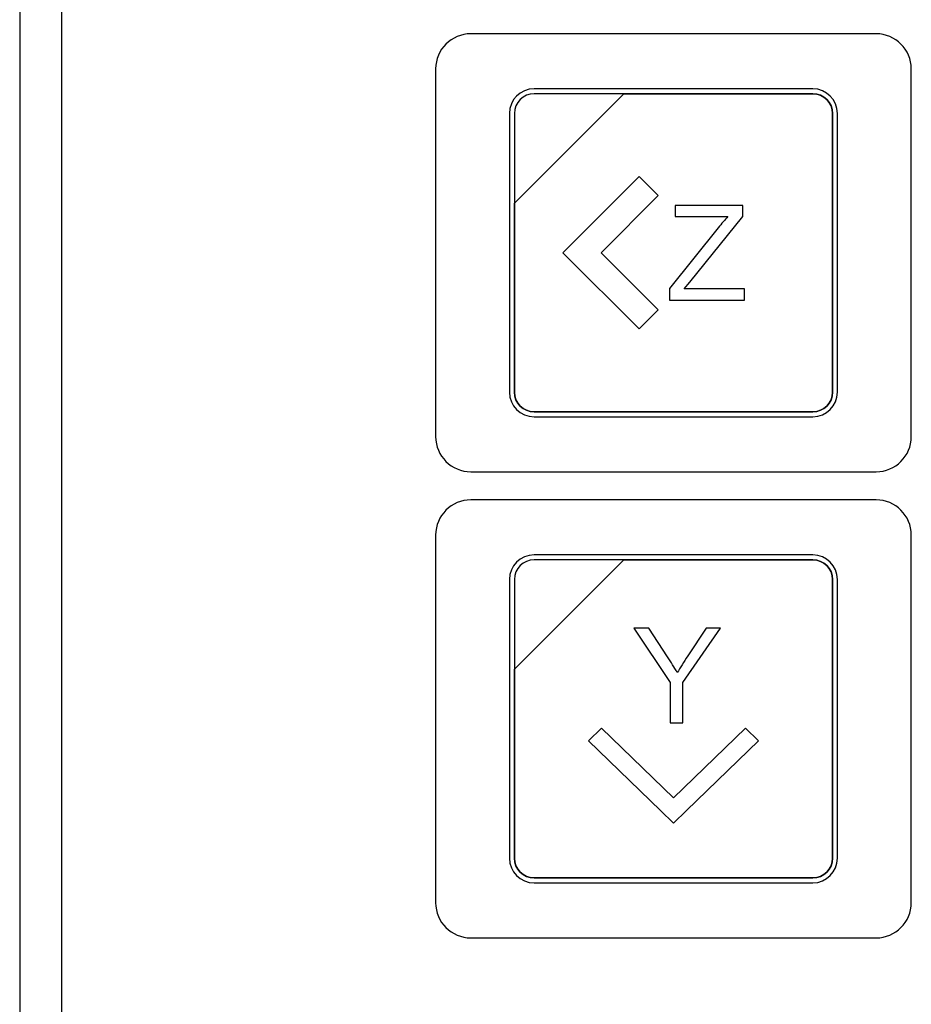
# Model space of a CAD drawing. Header units: millimetres. Extents: x 7146 to 9108, y -1574 to -663.
# Tile 13 of 256: x 7230 to 7268, y -1291 to -1249. Entities that reach past the tile are written whole.
import ezdxf

# ---------------------------------------------------------------- set-up
doc = ezdxf.new("R2010")
doc.units = ezdxf.units.MM
doc.header["$LTSCALE"] = 3

msp = doc.modelspace()

# ---------------------------------------------------------------- linework, layer by layer
at = {"linetype": 'Continuous', "lineweight": 30}
for p, q in [((7230.437, -1156.834), (7230.437, -1409.406)), ((7232.225, -1158.621), (7232.225, -1407.618))]:
    msp.add_line(p, q, dxfattribs=at)
for points, knots in [([(7249.687, -1249.97), (7249.687, -1249.97), (7266.987, -1249.97), (7266.987, -1249.97), (7266.987, -1249.97), (7267.812, -1249.97), (7268.487, -1250.645), (7268.487, -1251.47), (7268.487, -1251.47), (7268.487, -1251.47), (7268.487, -1267.17), (7268.487, -1267.17), (7268.487, -1267.17), (7268.487, -1267.995), (7267.812, -1268.67), (7266.987, -1268.67), (7266.987, -1268.67), (7266.987, -1268.67), (7249.687, -1268.67), (7249.687, -1268.67), (7249.687, -1268.67), (7248.862, -1268.67), (7248.187, -1267.995), (7248.187, -1267.17), (7248.187, -1267.17), (7248.187, -1267.17), (7248.187, -1251.47), (7248.187, -1251.47), (7248.187, -1251.47), (7248.187, -1250.645), (7248.862, -1249.97), (7249.687, -1249.97)], [0, 0, 0, 0, 0.111111, 0.111111, 0.111111, 0.111111, 0.222222, 0.222222, 0.222222, 0.222222, 0.333333, 0.333333, 0.333333, 0.333333, 0.444444, 0.444444, 0.444444, 0.444444, 0.555556, 0.555556, 0.555556, 0.555556, 0.666667, 0.666667, 0.666667, 0.666667, 0.777778, 0.777778, 0.777778, 0.777778, 1, 1, 1, 1]), ([(7249.687, -1249.97), (7249.687, -1249.97), (7266.987, -1249.97), (7266.987, -1249.97), (7266.987, -1249.97), (7267.812, -1249.97), (7268.487, -1250.645), (7268.487, -1251.47), (7268.487, -1251.47), (7268.487, -1251.47), (7268.487, -1267.17), (7268.487, -1267.17), (7268.487, -1267.17), (7268.487, -1267.995), (7267.812, -1268.67), (7266.987, -1268.67), (7266.987, -1268.67), (7266.987, -1268.67), (7249.687, -1268.67), (7249.687, -1268.67), (7249.687, -1268.67), (7248.862, -1268.67), (7248.187, -1267.995), (7248.187, -1267.17), (7248.187, -1267.17), (7248.187, -1267.17), (7248.187, -1251.47), (7248.187, -1251.47), (7248.187, -1251.47), (7248.187, -1250.645), (7248.862, -1249.97), (7249.687, -1249.97)], [0, 0, 0, 0, 0.111111, 0.111111, 0.111111, 0.111111, 0.222222, 0.222222, 0.222222, 0.222222, 0.333333, 0.333333, 0.333333, 0.333333, 0.444444, 0.444444, 0.444444, 0.444444, 0.555556, 0.555556, 0.555556, 0.555556, 0.666667, 0.666667, 0.666667, 0.666667, 0.777778, 0.777778, 0.777778, 0.777778, 1, 1, 1, 1]), ([(7252.387, -1252.32), (7252.387, -1252.32), (7264.287, -1252.32), (7264.287, -1252.32), (7264.287, -1252.32), (7264.864, -1252.32), (7265.337, -1252.792), (7265.337, -1253.37), (7265.337, -1253.37), (7265.337, -1253.37), (7265.337, -1265.27), (7265.337, -1265.27), (7265.337, -1265.27), (7265.337, -1265.847), (7264.864, -1266.32), (7264.287, -1266.32), (7264.287, -1266.32), (7264.287, -1266.32), (7252.387, -1266.32), (7252.387, -1266.32), (7252.387, -1266.32), (7251.809, -1266.32), (7251.337, -1265.847), (7251.337, -1265.27), (7251.337, -1265.27), (7251.337, -1265.27), (7251.337, -1253.37), (7251.337, -1253.37), (7251.337, -1253.37), (7251.337, -1252.792), (7251.809, -1252.32), (7252.387, -1252.32)], [0, 0, 0, 0, 0.111111, 0.111111, 0.111111, 0.111111, 0.222222, 0.222222, 0.222222, 0.222222, 0.333333, 0.333333, 0.333333, 0.333333, 0.444444, 0.444444, 0.444444, 0.444444, 0.555556, 0.555556, 0.555556, 0.555556, 0.666667, 0.666667, 0.666667, 0.666667, 0.777778, 0.777778, 0.777778, 0.777778, 1, 1, 1, 1]), ([(7252.387, -1252.32), (7252.387, -1252.32), (7264.287, -1252.32), (7264.287, -1252.32), (7264.287, -1252.32), (7264.864, -1252.32), (7265.337, -1252.792), (7265.337, -1253.37), (7265.337, -1253.37), (7265.337, -1253.37), (7265.337, -1265.27), (7265.337, -1265.27), (7265.337, -1265.27), (7265.337, -1265.847), (7264.864, -1266.32), (7264.287, -1266.32), (7264.287, -1266.32), (7264.287, -1266.32), (7252.387, -1266.32), (7252.387, -1266.32), (7252.387, -1266.32), (7251.809, -1266.32), (7251.337, -1265.847), (7251.337, -1265.27), (7251.337, -1265.27), (7251.337, -1265.27), (7251.337, -1253.37), (7251.337, -1253.37), (7251.337, -1253.37), (7251.337, -1252.792), (7251.809, -1252.32), (7252.387, -1252.32)], [0, 0, 0, 0, 0.111111, 0.111111, 0.111111, 0.111111, 0.222222, 0.222222, 0.222222, 0.222222, 0.333333, 0.333333, 0.333333, 0.333333, 0.444444, 0.444444, 0.444444, 0.444444, 0.555556, 0.555556, 0.555556, 0.555556, 0.666667, 0.666667, 0.666667, 0.666667, 0.777778, 0.777778, 0.777778, 0.777778, 1, 1, 1, 1]), ([(7252.387, -1252.32), (7252.387, -1252.32), (7264.287, -1252.32), (7264.287, -1252.32), (7264.287, -1252.32), (7264.864, -1252.32), (7265.337, -1252.792), (7265.337, -1253.37), (7265.337, -1253.37), (7265.337, -1253.37), (7265.337, -1265.27), (7265.337, -1265.27), (7265.337, -1265.27), (7265.337, -1265.847), (7264.864, -1266.32), (7264.287, -1266.32), (7264.287, -1266.32), (7264.287, -1266.32), (7252.387, -1266.32), (7252.387, -1266.32), (7252.387, -1266.32), (7251.809, -1266.32), (7251.337, -1265.847), (7251.337, -1265.27), (7251.337, -1265.27), (7251.337, -1265.27), (7251.337, -1253.37), (7251.337, -1253.37), (7251.337, -1253.37), (7251.337, -1252.792), (7251.809, -1252.32), (7252.387, -1252.32)], [0, 0, 0, 0, 0.111111, 0.111111, 0.111111, 0.111111, 0.222222, 0.222222, 0.222222, 0.222222, 0.333333, 0.333333, 0.333333, 0.333333, 0.444444, 0.444444, 0.444444, 0.444444, 0.555556, 0.555556, 0.555556, 0.555556, 0.666667, 0.666667, 0.666667, 0.666667, 0.777778, 0.777778, 0.777778, 0.777778, 1, 1, 1, 1]), ([(7252.387, -1252.32), (7252.387, -1252.32), (7264.287, -1252.32), (7264.287, -1252.32), (7264.287, -1252.32), (7264.864, -1252.32), (7265.337, -1252.792), (7265.337, -1253.37), (7265.337, -1253.37), (7265.337, -1253.37), (7265.337, -1265.27), (7265.337, -1265.27), (7265.337, -1265.27), (7265.337, -1265.847), (7264.864, -1266.32), (7264.287, -1266.32), (7264.287, -1266.32), (7264.287, -1266.32), (7252.387, -1266.32), (7252.387, -1266.32), (7252.387, -1266.32), (7251.809, -1266.32), (7251.337, -1265.847), (7251.337, -1265.27), (7251.337, -1265.27), (7251.337, -1265.27), (7251.337, -1253.37), (7251.337, -1253.37), (7251.337, -1253.37), (7251.337, -1252.792), (7251.809, -1252.32), (7252.387, -1252.32)], [0, 0, 0, 0, 0.111111, 0.111111, 0.111111, 0.111111, 0.222222, 0.222222, 0.222222, 0.222222, 0.333333, 0.333333, 0.333333, 0.333333, 0.444444, 0.444444, 0.444444, 0.444444, 0.555556, 0.555556, 0.555556, 0.555556, 0.666667, 0.666667, 0.666667, 0.666667, 0.777778, 0.777778, 0.777778, 0.777778, 1, 1, 1, 1]), ([(7252.387, -1252.53), (7252.387, -1252.53), (7256.218, -1252.53), (7256.218, -1252.53), (7256.218, -1252.53), (7256.218, -1252.53), (7251.547, -1257.2), (7251.547, -1257.2), (7251.547, -1257.2), (7251.547, -1257.2), (7251.547, -1253.37), (7251.547, -1253.37), (7251.547, -1253.37), (7251.547, -1252.908), (7251.925, -1252.53), (7252.387, -1252.53)], [0, 0, 0, 0, 0.2, 0.2, 0.2, 0.2, 0.4, 0.4, 0.4, 0.4, 0.6, 0.6, 0.6, 0.6, 1, 1, 1, 1]), ([(7256.218, -1252.53), (7256.218, -1252.53), (7256.23, -1252.53), (7256.23, -1252.53), (7256.23, -1252.53), (7256.23, -1252.53), (7264.287, -1252.53), (7264.287, -1252.53), (7264.287, -1252.53), (7264.749, -1252.53), (7265.127, -1252.908), (7265.127, -1253.37), (7265.127, -1253.37), (7265.127, -1253.37), (7265.127, -1265.27), (7265.127, -1265.27), (7265.127, -1265.27), (7265.127, -1265.732), (7264.749, -1266.11), (7264.287, -1266.11), (7264.287, -1266.11), (7264.287, -1266.11), (7252.387, -1266.11), (7252.387, -1266.11), (7252.387, -1266.11), (7251.925, -1266.11), (7251.547, -1265.732), (7251.547, -1265.27), (7251.547, -1265.27), (7251.547, -1265.27), (7251.547, -1257.29), (7251.547, -1257.29), (7251.547, -1257.29), (7251.547, -1257.29), (7251.547, -1257.2), (7251.547, -1257.2), (7251.547, -1257.2), (7251.547, -1257.2), (7256.218, -1252.53), (7256.218, -1252.53)], [0, 0, 0, 0, 0.090909, 0.090909, 0.090909, 0.090909, 0.181818, 0.181818, 0.181818, 0.181818, 0.272727, 0.272727, 0.272727, 0.272727, 0.363636, 0.363636, 0.363636, 0.363636, 0.454545, 0.454545, 0.454545, 0.454545, 0.545455, 0.545455, 0.545455, 0.545455, 0.636364, 0.636364, 0.636364, 0.636364, 0.727273, 0.727273, 0.727273, 0.727273, 0.818182, 0.818182, 0.818182, 0.818182, 1, 1, 1, 1]), ([(7265.127, -1265.27), (7265.127, -1265.27), (7265.127, -1253.37), (7265.127, -1253.37), (7265.127, -1253.37), (7265.127, -1252.908), (7264.749, -1252.53), (7264.287, -1252.53), (7264.287, -1252.53), (7264.287, -1252.53), (7256.23, -1252.53), (7256.23, -1252.53), (7256.23, -1252.53), (7256.23, -1252.53), (7256.218, -1252.53), (7256.218, -1252.53), (7256.218, -1252.53), (7256.218, -1252.53), (7251.547, -1257.2), (7251.547, -1257.2), (7251.547, -1257.2), (7251.547, -1257.2), (7251.547, -1257.29), (7251.547, -1257.29), (7251.547, -1257.29), (7251.547, -1257.29), (7251.547, -1265.27), (7251.547, -1265.27), (7251.547, -1265.27), (7251.547, -1265.732), (7251.925, -1266.11), (7252.387, -1266.11), (7252.387, -1266.11), (7252.387, -1266.11), (7264.287, -1266.11), (7264.287, -1266.11), (7264.287, -1266.11), (7264.749, -1266.11), (7265.127, -1265.732), (7265.127, -1265.27)], [0, 0, 0, 0, 0.090909, 0.090909, 0.090909, 0.090909, 0.181818, 0.181818, 0.181818, 0.181818, 0.272727, 0.272727, 0.272727, 0.272727, 0.363636, 0.363636, 0.363636, 0.363636, 0.454545, 0.454545, 0.454545, 0.454545, 0.545455, 0.545455, 0.545455, 0.545455, 0.636364, 0.636364, 0.636364, 0.636364, 0.727273, 0.727273, 0.727273, 0.727273, 0.818182, 0.818182, 0.818182, 0.818182, 1, 1, 1, 1]), ([(7252.387, -1252.53), (7252.387, -1252.53), (7256.218, -1252.53), (7256.218, -1252.53), (7256.218, -1252.53), (7256.218, -1252.53), (7251.547, -1257.2), (7251.547, -1257.2), (7251.547, -1257.2), (7251.547, -1257.2), (7251.547, -1253.37), (7251.547, -1253.37), (7251.547, -1253.37), (7251.547, -1252.908), (7251.925, -1252.53), (7252.387, -1252.53)], [0, 0, 0, 0, 0.2, 0.2, 0.2, 0.2, 0.4, 0.4, 0.4, 0.4, 0.6, 0.6, 0.6, 0.6, 1, 1, 1, 1]), ([(7256.218, -1252.53), (7256.218, -1252.53), (7256.23, -1252.53), (7256.23, -1252.53), (7256.23, -1252.53), (7256.23, -1252.53), (7264.287, -1252.53), (7264.287, -1252.53), (7264.287, -1252.53), (7264.749, -1252.53), (7265.127, -1252.908), (7265.127, -1253.37), (7265.127, -1253.37), (7265.127, -1253.37), (7265.127, -1265.27), (7265.127, -1265.27), (7265.127, -1265.27), (7265.127, -1265.732), (7264.749, -1266.11), (7264.287, -1266.11), (7264.287, -1266.11), (7264.287, -1266.11), (7252.387, -1266.11), (7252.387, -1266.11), (7252.387, -1266.11), (7251.925, -1266.11), (7251.547, -1265.732), (7251.547, -1265.27), (7251.547, -1265.27), (7251.547, -1265.27), (7251.547, -1257.29), (7251.547, -1257.29), (7251.547, -1257.29), (7251.547, -1257.29), (7251.547, -1257.2), (7251.547, -1257.2), (7251.547, -1257.2), (7251.547, -1257.2), (7256.218, -1252.53), (7256.218, -1252.53)], [0, 0, 0, 0, 0.090909, 0.090909, 0.090909, 0.090909, 0.181818, 0.181818, 0.181818, 0.181818, 0.272727, 0.272727, 0.272727, 0.272727, 0.363636, 0.363636, 0.363636, 0.363636, 0.454545, 0.454545, 0.454545, 0.454545, 0.545455, 0.545455, 0.545455, 0.545455, 0.636364, 0.636364, 0.636364, 0.636364, 0.727273, 0.727273, 0.727273, 0.727273, 0.818182, 0.818182, 0.818182, 0.818182, 1, 1, 1, 1]), ([(7265.127, -1265.27), (7265.127, -1265.27), (7265.127, -1253.37), (7265.127, -1253.37), (7265.127, -1253.37), (7265.127, -1252.908), (7264.749, -1252.53), (7264.287, -1252.53), (7264.287, -1252.53), (7264.287, -1252.53), (7256.23, -1252.53), (7256.23, -1252.53), (7256.23, -1252.53), (7256.23, -1252.53), (7256.218, -1252.53), (7256.218, -1252.53), (7256.218, -1252.53), (7256.218, -1252.53), (7251.547, -1257.2), (7251.547, -1257.2), (7251.547, -1257.2), (7251.547, -1257.2), (7251.547, -1257.29), (7251.547, -1257.29), (7251.547, -1257.29), (7251.547, -1257.29), (7251.547, -1265.27), (7251.547, -1265.27), (7251.547, -1265.27), (7251.547, -1265.732), (7251.925, -1266.11), (7252.387, -1266.11), (7252.387, -1266.11), (7252.387, -1266.11), (7264.287, -1266.11), (7264.287, -1266.11), (7264.287, -1266.11), (7264.749, -1266.11), (7265.127, -1265.732), (7265.127, -1265.27)], [0, 0, 0, 0, 0.090909, 0.090909, 0.090909, 0.090909, 0.181818, 0.181818, 0.181818, 0.181818, 0.272727, 0.272727, 0.272727, 0.272727, 0.363636, 0.363636, 0.363636, 0.363636, 0.454545, 0.454545, 0.454545, 0.454545, 0.545455, 0.545455, 0.545455, 0.545455, 0.636364, 0.636364, 0.636364, 0.636364, 0.727273, 0.727273, 0.727273, 0.727273, 0.818182, 0.818182, 0.818182, 0.818182, 1, 1, 1, 1]), ([(7252.387, -1252.53), (7252.387, -1252.53), (7256.218, -1252.53), (7256.218, -1252.53), (7256.218, -1252.53), (7256.218, -1252.53), (7251.547, -1257.2), (7251.547, -1257.2), (7251.547, -1257.2), (7251.547, -1257.2), (7251.547, -1253.37), (7251.547, -1253.37), (7251.547, -1253.37), (7251.547, -1252.908), (7251.925, -1252.53), (7252.387, -1252.53)], [0, 0, 0, 0, 0.2, 0.2, 0.2, 0.2, 0.4, 0.4, 0.4, 0.4, 0.6, 0.6, 0.6, 0.6, 1, 1, 1, 1]), ([(7256.218, -1252.53), (7256.218, -1252.53), (7256.23, -1252.53), (7256.23, -1252.53), (7256.23, -1252.53), (7256.23, -1252.53), (7264.287, -1252.53), (7264.287, -1252.53), (7264.287, -1252.53), (7264.749, -1252.53), (7265.127, -1252.908), (7265.127, -1253.37), (7265.127, -1253.37), (7265.127, -1253.37), (7265.127, -1265.27), (7265.127, -1265.27), (7265.127, -1265.27), (7265.127, -1265.732), (7264.749, -1266.11), (7264.287, -1266.11), (7264.287, -1266.11), (7264.287, -1266.11), (7252.387, -1266.11), (7252.387, -1266.11), (7252.387, -1266.11), (7251.925, -1266.11), (7251.547, -1265.732), (7251.547, -1265.27), (7251.547, -1265.27), (7251.547, -1265.27), (7251.547, -1257.29), (7251.547, -1257.29), (7251.547, -1257.29), (7251.547, -1257.29), (7251.547, -1257.2), (7251.547, -1257.2), (7251.547, -1257.2), (7251.547, -1257.2), (7256.218, -1252.53), (7256.218, -1252.53)], [0, 0, 0, 0, 0.090909, 0.090909, 0.090909, 0.090909, 0.181818, 0.181818, 0.181818, 0.181818, 0.272727, 0.272727, 0.272727, 0.272727, 0.363636, 0.363636, 0.363636, 0.363636, 0.454545, 0.454545, 0.454545, 0.454545, 0.545455, 0.545455, 0.545455, 0.545455, 0.636364, 0.636364, 0.636364, 0.636364, 0.727273, 0.727273, 0.727273, 0.727273, 0.818182, 0.818182, 0.818182, 0.818182, 1, 1, 1, 1]), ([(7265.127, -1265.27), (7265.127, -1265.27), (7265.127, -1253.37), (7265.127, -1253.37), (7265.127, -1253.37), (7265.127, -1252.908), (7264.749, -1252.53), (7264.287, -1252.53), (7264.287, -1252.53), (7264.287, -1252.53), (7256.23, -1252.53), (7256.23, -1252.53), (7256.23, -1252.53), (7256.23, -1252.53), (7256.218, -1252.53), (7256.218, -1252.53), (7256.218, -1252.53), (7256.218, -1252.53), (7251.547, -1257.2), (7251.547, -1257.2), (7251.547, -1257.2), (7251.547, -1257.2), (7251.547, -1257.29), (7251.547, -1257.29), (7251.547, -1257.29), (7251.547, -1257.29), (7251.547, -1265.27), (7251.547, -1265.27), (7251.547, -1265.27), (7251.547, -1265.732), (7251.925, -1266.11), (7252.387, -1266.11), (7252.387, -1266.11), (7252.387, -1266.11), (7264.287, -1266.11), (7264.287, -1266.11), (7264.287, -1266.11), (7264.749, -1266.11), (7265.127, -1265.732), (7265.127, -1265.27)], [0, 0, 0, 0, 0.090909, 0.090909, 0.090909, 0.090909, 0.181818, 0.181818, 0.181818, 0.181818, 0.272727, 0.272727, 0.272727, 0.272727, 0.363636, 0.363636, 0.363636, 0.363636, 0.454545, 0.454545, 0.454545, 0.454545, 0.545455, 0.545455, 0.545455, 0.545455, 0.636364, 0.636364, 0.636364, 0.636364, 0.727273, 0.727273, 0.727273, 0.727273, 0.818182, 0.818182, 0.818182, 0.818182, 1, 1, 1, 1]), ([(7252.387, -1252.53), (7252.387, -1252.53), (7256.218, -1252.53), (7256.218, -1252.53), (7256.218, -1252.53), (7256.218, -1252.53), (7251.547, -1257.2), (7251.547, -1257.2), (7251.547, -1257.2), (7251.547, -1257.2), (7251.547, -1253.37), (7251.547, -1253.37), (7251.547, -1253.37), (7251.547, -1252.908), (7251.925, -1252.53), (7252.387, -1252.53)], [0, 0, 0, 0, 0.2, 0.2, 0.2, 0.2, 0.4, 0.4, 0.4, 0.4, 0.6, 0.6, 0.6, 0.6, 1, 1, 1, 1]), ([(7256.218, -1252.53), (7256.218, -1252.53), (7256.23, -1252.53), (7256.23, -1252.53), (7256.23, -1252.53), (7256.23, -1252.53), (7264.287, -1252.53), (7264.287, -1252.53), (7264.287, -1252.53), (7264.749, -1252.53), (7265.127, -1252.908), (7265.127, -1253.37), (7265.127, -1253.37), (7265.127, -1253.37), (7265.127, -1265.27), (7265.127, -1265.27), (7265.127, -1265.27), (7265.127, -1265.732), (7264.749, -1266.11), (7264.287, -1266.11), (7264.287, -1266.11), (7264.287, -1266.11), (7252.387, -1266.11), (7252.387, -1266.11), (7252.387, -1266.11), (7251.925, -1266.11), (7251.547, -1265.732), (7251.547, -1265.27), (7251.547, -1265.27), (7251.547, -1265.27), (7251.547, -1257.29), (7251.547, -1257.29), (7251.547, -1257.29), (7251.547, -1257.29), (7251.547, -1257.2), (7251.547, -1257.2), (7251.547, -1257.2), (7251.547, -1257.2), (7256.218, -1252.53), (7256.218, -1252.53)], [0, 0, 0, 0, 0.090909, 0.090909, 0.090909, 0.090909, 0.181818, 0.181818, 0.181818, 0.181818, 0.272727, 0.272727, 0.272727, 0.272727, 0.363636, 0.363636, 0.363636, 0.363636, 0.454545, 0.454545, 0.454545, 0.454545, 0.545455, 0.545455, 0.545455, 0.545455, 0.636364, 0.636364, 0.636364, 0.636364, 0.727273, 0.727273, 0.727273, 0.727273, 0.818182, 0.818182, 0.818182, 0.818182, 1, 1, 1, 1]), ([(7265.127, -1265.27), (7265.127, -1265.27), (7265.127, -1253.37), (7265.127, -1253.37), (7265.127, -1253.37), (7265.127, -1252.908), (7264.749, -1252.53), (7264.287, -1252.53), (7264.287, -1252.53), (7264.287, -1252.53), (7256.23, -1252.53), (7256.23, -1252.53), (7256.23, -1252.53), (7256.23, -1252.53), (7256.218, -1252.53), (7256.218, -1252.53), (7256.218, -1252.53), (7256.218, -1252.53), (7251.547, -1257.2), (7251.547, -1257.2), (7251.547, -1257.2), (7251.547, -1257.2), (7251.547, -1257.29), (7251.547, -1257.29), (7251.547, -1257.29), (7251.547, -1257.29), (7251.547, -1265.27), (7251.547, -1265.27), (7251.547, -1265.27), (7251.547, -1265.732), (7251.925, -1266.11), (7252.387, -1266.11), (7252.387, -1266.11), (7252.387, -1266.11), (7264.287, -1266.11), (7264.287, -1266.11), (7264.287, -1266.11), (7264.749, -1266.11), (7265.127, -1265.732), (7265.127, -1265.27)], [0, 0, 0, 0, 0.090909, 0.090909, 0.090909, 0.090909, 0.181818, 0.181818, 0.181818, 0.181818, 0.272727, 0.272727, 0.272727, 0.272727, 0.363636, 0.363636, 0.363636, 0.363636, 0.454545, 0.454545, 0.454545, 0.454545, 0.545455, 0.545455, 0.545455, 0.545455, 0.636364, 0.636364, 0.636364, 0.636364, 0.727273, 0.727273, 0.727273, 0.727273, 0.818182, 0.818182, 0.818182, 0.818182, 1, 1, 1, 1]), ([(7253.62, -1259.32), (7253.62, -1259.32), (7256.873, -1256.068), (7256.873, -1256.068), (7256.873, -1256.068), (7256.873, -1256.068), (7257.686, -1256.881), (7257.686, -1256.881), (7257.686, -1256.881), (7257.686, -1256.881), (7255.247, -1259.32), (7255.247, -1259.32), (7255.247, -1259.32), (7255.247, -1259.32), (7257.686, -1261.759), (7257.686, -1261.759), (7257.686, -1261.759), (7257.686, -1261.759), (7256.873, -1262.571), (7256.873, -1262.571), (7256.873, -1262.571), (7256.873, -1262.571), (7253.62, -1259.32), (7253.62, -1259.32)], [0, 0, 0, 0, 0.142857, 0.142857, 0.142857, 0.142857, 0.285714, 0.285714, 0.285714, 0.285714, 0.428571, 0.428571, 0.428571, 0.428571, 0.571429, 0.571429, 0.571429, 0.571429, 0.714286, 0.714286, 0.714286, 0.714286, 1, 1, 1, 1]), ([(7258.172, -1261.34), (7258.172, -1261.34), (7258.172, -1260.846), (7258.172, -1260.846), (7258.172, -1260.846), (7258.172, -1260.846), (7260.242, -1258.256), (7260.242, -1258.256), (7260.242, -1258.256), (7260.391, -1258.073), (7260.53, -1257.912), (7260.662, -1257.773), (7260.662, -1257.773), (7260.662, -1257.773), (7258.409, -1257.773), (7258.409, -1257.773), (7258.409, -1257.773), (7258.409, -1257.773), (7258.409, -1257.299), (7258.409, -1257.299), (7258.409, -1257.299), (7258.409, -1257.299), (7261.299, -1257.299), (7261.299, -1257.299), (7261.299, -1257.299), (7261.299, -1257.299), (7261.299, -1257.773), (7261.299, -1257.773), (7261.299, -1257.773), (7261.299, -1257.773), (7259.029, -1260.576), (7259.029, -1260.576), (7259.029, -1260.576), (7259.029, -1260.576), (7258.787, -1260.866), (7258.787, -1260.866), (7258.787, -1260.866), (7258.787, -1260.866), (7261.367, -1260.866), (7261.367, -1260.866), (7261.367, -1260.866), (7261.367, -1260.866), (7261.367, -1261.34), (7261.367, -1261.34), (7261.367, -1261.34), (7261.367, -1261.34), (7258.172, -1261.34), (7258.172, -1261.34)], [0, 0, 0, 0, 0.076923, 0.076923, 0.076923, 0.076923, 0.153846, 0.153846, 0.153846, 0.153846, 0.230769, 0.230769, 0.230769, 0.230769, 0.307692, 0.307692, 0.307692, 0.307692, 0.384615, 0.384615, 0.384615, 0.384615, 0.461538, 0.461538, 0.461538, 0.461538, 0.538462, 0.538462, 0.538462, 0.538462, 0.615385, 0.615385, 0.615385, 0.615385, 0.692308, 0.692308, 0.692308, 0.692308, 0.769231, 0.769231, 0.769231, 0.769231, 0.846154, 0.846154, 0.846154, 0.846154, 1, 1, 1, 1]), ([(7249.687, -1269.87), (7249.687, -1269.87), (7266.987, -1269.87), (7266.987, -1269.87), (7266.987, -1269.87), (7267.812, -1269.87), (7268.487, -1270.545), (7268.487, -1271.37), (7268.487, -1271.37), (7268.487, -1271.37), (7268.487, -1287.07), (7268.487, -1287.07), (7268.487, -1287.07), (7268.487, -1287.895), (7267.812, -1288.57), (7266.987, -1288.57), (7266.987, -1288.57), (7266.987, -1288.57), (7249.687, -1288.57), (7249.687, -1288.57), (7249.687, -1288.57), (7248.862, -1288.57), (7248.187, -1287.895), (7248.187, -1287.07), (7248.187, -1287.07), (7248.187, -1287.07), (7248.187, -1271.37), (7248.187, -1271.37), (7248.187, -1271.37), (7248.187, -1270.545), (7248.862, -1269.87), (7249.687, -1269.87)], [0, 0, 0, 0, 0.111111, 0.111111, 0.111111, 0.111111, 0.222222, 0.222222, 0.222222, 0.222222, 0.333333, 0.333333, 0.333333, 0.333333, 0.444444, 0.444444, 0.444444, 0.444444, 0.555556, 0.555556, 0.555556, 0.555556, 0.666667, 0.666667, 0.666667, 0.666667, 0.777778, 0.777778, 0.777778, 0.777778, 1, 1, 1, 1]), ([(7249.687, -1269.87), (7249.687, -1269.87), (7266.987, -1269.87), (7266.987, -1269.87), (7266.987, -1269.87), (7267.812, -1269.87), (7268.487, -1270.545), (7268.487, -1271.37), (7268.487, -1271.37), (7268.487, -1271.37), (7268.487, -1287.07), (7268.487, -1287.07), (7268.487, -1287.07), (7268.487, -1287.895), (7267.812, -1288.57), (7266.987, -1288.57), (7266.987, -1288.57), (7266.987, -1288.57), (7249.687, -1288.57), (7249.687, -1288.57), (7249.687, -1288.57), (7248.862, -1288.57), (7248.187, -1287.895), (7248.187, -1287.07), (7248.187, -1287.07), (7248.187, -1287.07), (7248.187, -1271.37), (7248.187, -1271.37), (7248.187, -1271.37), (7248.187, -1270.545), (7248.862, -1269.87), (7249.687, -1269.87)], [0, 0, 0, 0, 0.111111, 0.111111, 0.111111, 0.111111, 0.222222, 0.222222, 0.222222, 0.222222, 0.333333, 0.333333, 0.333333, 0.333333, 0.444444, 0.444444, 0.444444, 0.444444, 0.555556, 0.555556, 0.555556, 0.555556, 0.666667, 0.666667, 0.666667, 0.666667, 0.777778, 0.777778, 0.777778, 0.777778, 1, 1, 1, 1]), ([(7252.387, -1272.22), (7252.387, -1272.22), (7264.287, -1272.22), (7264.287, -1272.22), (7264.287, -1272.22), (7264.864, -1272.22), (7265.337, -1272.692), (7265.337, -1273.27), (7265.337, -1273.27), (7265.337, -1273.27), (7265.337, -1285.17), (7265.337, -1285.17), (7265.337, -1285.17), (7265.337, -1285.747), (7264.864, -1286.22), (7264.287, -1286.22), (7264.287, -1286.22), (7264.287, -1286.22), (7252.387, -1286.22), (7252.387, -1286.22), (7252.387, -1286.22), (7251.809, -1286.22), (7251.337, -1285.747), (7251.337, -1285.17), (7251.337, -1285.17), (7251.337, -1285.17), (7251.337, -1273.27), (7251.337, -1273.27), (7251.337, -1273.27), (7251.337, -1272.692), (7251.809, -1272.22), (7252.387, -1272.22)], [0, 0, 0, 0, 0.111111, 0.111111, 0.111111, 0.111111, 0.222222, 0.222222, 0.222222, 0.222222, 0.333333, 0.333333, 0.333333, 0.333333, 0.444444, 0.444444, 0.444444, 0.444444, 0.555556, 0.555556, 0.555556, 0.555556, 0.666667, 0.666667, 0.666667, 0.666667, 0.777778, 0.777778, 0.777778, 0.777778, 1, 1, 1, 1]), ([(7252.387, -1272.22), (7252.387, -1272.22), (7264.287, -1272.22), (7264.287, -1272.22), (7264.287, -1272.22), (7264.864, -1272.22), (7265.337, -1272.692), (7265.337, -1273.27), (7265.337, -1273.27), (7265.337, -1273.27), (7265.337, -1285.17), (7265.337, -1285.17), (7265.337, -1285.17), (7265.337, -1285.747), (7264.864, -1286.22), (7264.287, -1286.22), (7264.287, -1286.22), (7264.287, -1286.22), (7252.387, -1286.22), (7252.387, -1286.22), (7252.387, -1286.22), (7251.809, -1286.22), (7251.337, -1285.747), (7251.337, -1285.17), (7251.337, -1285.17), (7251.337, -1285.17), (7251.337, -1273.27), (7251.337, -1273.27), (7251.337, -1273.27), (7251.337, -1272.692), (7251.809, -1272.22), (7252.387, -1272.22)], [0, 0, 0, 0, 0.111111, 0.111111, 0.111111, 0.111111, 0.222222, 0.222222, 0.222222, 0.222222, 0.333333, 0.333333, 0.333333, 0.333333, 0.444444, 0.444444, 0.444444, 0.444444, 0.555556, 0.555556, 0.555556, 0.555556, 0.666667, 0.666667, 0.666667, 0.666667, 0.777778, 0.777778, 0.777778, 0.777778, 1, 1, 1, 1]), ([(7252.387, -1272.22), (7252.387, -1272.22), (7264.287, -1272.22), (7264.287, -1272.22), (7264.287, -1272.22), (7264.864, -1272.22), (7265.337, -1272.692), (7265.337, -1273.27), (7265.337, -1273.27), (7265.337, -1273.27), (7265.337, -1285.17), (7265.337, -1285.17), (7265.337, -1285.17), (7265.337, -1285.747), (7264.864, -1286.22), (7264.287, -1286.22), (7264.287, -1286.22), (7264.287, -1286.22), (7252.387, -1286.22), (7252.387, -1286.22), (7252.387, -1286.22), (7251.809, -1286.22), (7251.337, -1285.747), (7251.337, -1285.17), (7251.337, -1285.17), (7251.337, -1285.17), (7251.337, -1273.27), (7251.337, -1273.27), (7251.337, -1273.27), (7251.337, -1272.692), (7251.809, -1272.22), (7252.387, -1272.22)], [0, 0, 0, 0, 0.111111, 0.111111, 0.111111, 0.111111, 0.222222, 0.222222, 0.222222, 0.222222, 0.333333, 0.333333, 0.333333, 0.333333, 0.444444, 0.444444, 0.444444, 0.444444, 0.555556, 0.555556, 0.555556, 0.555556, 0.666667, 0.666667, 0.666667, 0.666667, 0.777778, 0.777778, 0.777778, 0.777778, 1, 1, 1, 1]), ([(7252.387, -1272.22), (7252.387, -1272.22), (7264.287, -1272.22), (7264.287, -1272.22), (7264.287, -1272.22), (7264.864, -1272.22), (7265.337, -1272.692), (7265.337, -1273.27), (7265.337, -1273.27), (7265.337, -1273.27), (7265.337, -1285.17), (7265.337, -1285.17), (7265.337, -1285.17), (7265.337, -1285.747), (7264.864, -1286.22), (7264.287, -1286.22), (7264.287, -1286.22), (7264.287, -1286.22), (7252.387, -1286.22), (7252.387, -1286.22), (7252.387, -1286.22), (7251.809, -1286.22), (7251.337, -1285.747), (7251.337, -1285.17), (7251.337, -1285.17), (7251.337, -1285.17), (7251.337, -1273.27), (7251.337, -1273.27), (7251.337, -1273.27), (7251.337, -1272.692), (7251.809, -1272.22), (7252.387, -1272.22)], [0, 0, 0, 0, 0.111111, 0.111111, 0.111111, 0.111111, 0.222222, 0.222222, 0.222222, 0.222222, 0.333333, 0.333333, 0.333333, 0.333333, 0.444444, 0.444444, 0.444444, 0.444444, 0.555556, 0.555556, 0.555556, 0.555556, 0.666667, 0.666667, 0.666667, 0.666667, 0.777778, 0.777778, 0.777778, 0.777778, 1, 1, 1, 1]), ([(7252.387, -1272.43), (7252.387, -1272.43), (7256.218, -1272.43), (7256.218, -1272.43), (7256.218, -1272.43), (7256.218, -1272.43), (7251.547, -1277.1), (7251.547, -1277.1), (7251.547, -1277.1), (7251.547, -1277.1), (7251.547, -1273.27), (7251.547, -1273.27), (7251.547, -1273.27), (7251.547, -1272.808), (7251.925, -1272.43), (7252.387, -1272.43)], [0, 0, 0, 0, 0.2, 0.2, 0.2, 0.2, 0.4, 0.4, 0.4, 0.4, 0.6, 0.6, 0.6, 0.6, 1, 1, 1, 1]), ([(7256.218, -1272.43), (7256.218, -1272.43), (7256.23, -1272.43), (7256.23, -1272.43), (7256.23, -1272.43), (7256.23, -1272.43), (7264.287, -1272.43), (7264.287, -1272.43), (7264.287, -1272.43), (7264.749, -1272.43), (7265.127, -1272.808), (7265.127, -1273.27), (7265.127, -1273.27), (7265.127, -1273.27), (7265.127, -1285.17), (7265.127, -1285.17), (7265.127, -1285.17), (7265.127, -1285.632), (7264.749, -1286.01), (7264.287, -1286.01), (7264.287, -1286.01), (7264.287, -1286.01), (7252.387, -1286.01), (7252.387, -1286.01), (7252.387, -1286.01), (7251.925, -1286.01), (7251.547, -1285.632), (7251.547, -1285.17), (7251.547, -1285.17), (7251.547, -1285.17), (7251.547, -1277.19), (7251.547, -1277.19), (7251.547, -1277.19), (7251.547, -1277.19), (7251.547, -1277.1), (7251.547, -1277.1), (7251.547, -1277.1), (7251.547, -1277.1), (7256.218, -1272.43), (7256.218, -1272.43)], [0, 0, 0, 0, 0.090909, 0.090909, 0.090909, 0.090909, 0.181818, 0.181818, 0.181818, 0.181818, 0.272727, 0.272727, 0.272727, 0.272727, 0.363636, 0.363636, 0.363636, 0.363636, 0.454545, 0.454545, 0.454545, 0.454545, 0.545455, 0.545455, 0.545455, 0.545455, 0.636364, 0.636364, 0.636364, 0.636364, 0.727273, 0.727273, 0.727273, 0.727273, 0.818182, 0.818182, 0.818182, 0.818182, 1, 1, 1, 1]), ([(7265.127, -1285.17), (7265.127, -1285.17), (7265.127, -1273.27), (7265.127, -1273.27), (7265.127, -1273.27), (7265.127, -1272.808), (7264.749, -1272.43), (7264.287, -1272.43), (7264.287, -1272.43), (7264.287, -1272.43), (7256.23, -1272.43), (7256.23, -1272.43), (7256.23, -1272.43), (7256.23, -1272.43), (7256.218, -1272.43), (7256.218, -1272.43), (7256.218, -1272.43), (7256.218, -1272.43), (7251.547, -1277.1), (7251.547, -1277.1), (7251.547, -1277.1), (7251.547, -1277.1), (7251.547, -1277.19), (7251.547, -1277.19), (7251.547, -1277.19), (7251.547, -1277.19), (7251.547, -1285.17), (7251.547, -1285.17), (7251.547, -1285.17), (7251.547, -1285.632), (7251.925, -1286.01), (7252.387, -1286.01), (7252.387, -1286.01), (7252.387, -1286.01), (7264.287, -1286.01), (7264.287, -1286.01), (7264.287, -1286.01), (7264.749, -1286.01), (7265.127, -1285.632), (7265.127, -1285.17)], [0, 0, 0, 0, 0.090909, 0.090909, 0.090909, 0.090909, 0.181818, 0.181818, 0.181818, 0.181818, 0.272727, 0.272727, 0.272727, 0.272727, 0.363636, 0.363636, 0.363636, 0.363636, 0.454545, 0.454545, 0.454545, 0.454545, 0.545455, 0.545455, 0.545455, 0.545455, 0.636364, 0.636364, 0.636364, 0.636364, 0.727273, 0.727273, 0.727273, 0.727273, 0.818182, 0.818182, 0.818182, 0.818182, 1, 1, 1, 1]), ([(7252.387, -1272.43), (7252.387, -1272.43), (7256.218, -1272.43), (7256.218, -1272.43), (7256.218, -1272.43), (7256.218, -1272.43), (7251.547, -1277.1), (7251.547, -1277.1), (7251.547, -1277.1), (7251.547, -1277.1), (7251.547, -1273.27), (7251.547, -1273.27), (7251.547, -1273.27), (7251.547, -1272.808), (7251.925, -1272.43), (7252.387, -1272.43)], [0, 0, 0, 0, 0.2, 0.2, 0.2, 0.2, 0.4, 0.4, 0.4, 0.4, 0.6, 0.6, 0.6, 0.6, 1, 1, 1, 1]), ([(7256.218, -1272.43), (7256.218, -1272.43), (7256.23, -1272.43), (7256.23, -1272.43), (7256.23, -1272.43), (7256.23, -1272.43), (7264.287, -1272.43), (7264.287, -1272.43), (7264.287, -1272.43), (7264.749, -1272.43), (7265.127, -1272.808), (7265.127, -1273.27), (7265.127, -1273.27), (7265.127, -1273.27), (7265.127, -1285.17), (7265.127, -1285.17), (7265.127, -1285.17), (7265.127, -1285.632), (7264.749, -1286.01), (7264.287, -1286.01), (7264.287, -1286.01), (7264.287, -1286.01), (7252.387, -1286.01), (7252.387, -1286.01), (7252.387, -1286.01), (7251.925, -1286.01), (7251.547, -1285.632), (7251.547, -1285.17), (7251.547, -1285.17), (7251.547, -1285.17), (7251.547, -1277.19), (7251.547, -1277.19), (7251.547, -1277.19), (7251.547, -1277.19), (7251.547, -1277.1), (7251.547, -1277.1), (7251.547, -1277.1), (7251.547, -1277.1), (7256.218, -1272.43), (7256.218, -1272.43)], [0, 0, 0, 0, 0.090909, 0.090909, 0.090909, 0.090909, 0.181818, 0.181818, 0.181818, 0.181818, 0.272727, 0.272727, 0.272727, 0.272727, 0.363636, 0.363636, 0.363636, 0.363636, 0.454545, 0.454545, 0.454545, 0.454545, 0.545455, 0.545455, 0.545455, 0.545455, 0.636364, 0.636364, 0.636364, 0.636364, 0.727273, 0.727273, 0.727273, 0.727273, 0.818182, 0.818182, 0.818182, 0.818182, 1, 1, 1, 1]), ([(7265.127, -1285.17), (7265.127, -1285.17), (7265.127, -1273.27), (7265.127, -1273.27), (7265.127, -1273.27), (7265.127, -1272.808), (7264.749, -1272.43), (7264.287, -1272.43), (7264.287, -1272.43), (7264.287, -1272.43), (7256.23, -1272.43), (7256.23, -1272.43), (7256.23, -1272.43), (7256.23, -1272.43), (7256.218, -1272.43), (7256.218, -1272.43), (7256.218, -1272.43), (7256.218, -1272.43), (7251.547, -1277.1), (7251.547, -1277.1), (7251.547, -1277.1), (7251.547, -1277.1), (7251.547, -1277.19), (7251.547, -1277.19), (7251.547, -1277.19), (7251.547, -1277.19), (7251.547, -1285.17), (7251.547, -1285.17), (7251.547, -1285.17), (7251.547, -1285.632), (7251.925, -1286.01), (7252.387, -1286.01), (7252.387, -1286.01), (7252.387, -1286.01), (7264.287, -1286.01), (7264.287, -1286.01), (7264.287, -1286.01), (7264.749, -1286.01), (7265.127, -1285.632), (7265.127, -1285.17)], [0, 0, 0, 0, 0.090909, 0.090909, 0.090909, 0.090909, 0.181818, 0.181818, 0.181818, 0.181818, 0.272727, 0.272727, 0.272727, 0.272727, 0.363636, 0.363636, 0.363636, 0.363636, 0.454545, 0.454545, 0.454545, 0.454545, 0.545455, 0.545455, 0.545455, 0.545455, 0.636364, 0.636364, 0.636364, 0.636364, 0.727273, 0.727273, 0.727273, 0.727273, 0.818182, 0.818182, 0.818182, 0.818182, 1, 1, 1, 1]), ([(7252.387, -1272.43), (7252.387, -1272.43), (7256.218, -1272.43), (7256.218, -1272.43), (7256.218, -1272.43), (7256.218, -1272.43), (7251.547, -1277.1), (7251.547, -1277.1), (7251.547, -1277.1), (7251.547, -1277.1), (7251.547, -1273.27), (7251.547, -1273.27), (7251.547, -1273.27), (7251.547, -1272.808), (7251.925, -1272.43), (7252.387, -1272.43)], [0, 0, 0, 0, 0.2, 0.2, 0.2, 0.2, 0.4, 0.4, 0.4, 0.4, 0.6, 0.6, 0.6, 0.6, 1, 1, 1, 1]), ([(7256.218, -1272.43), (7256.218, -1272.43), (7256.23, -1272.43), (7256.23, -1272.43), (7256.23, -1272.43), (7256.23, -1272.43), (7264.287, -1272.43), (7264.287, -1272.43), (7264.287, -1272.43), (7264.749, -1272.43), (7265.127, -1272.808), (7265.127, -1273.27), (7265.127, -1273.27), (7265.127, -1273.27), (7265.127, -1285.17), (7265.127, -1285.17), (7265.127, -1285.17), (7265.127, -1285.632), (7264.749, -1286.01), (7264.287, -1286.01), (7264.287, -1286.01), (7264.287, -1286.01), (7252.387, -1286.01), (7252.387, -1286.01), (7252.387, -1286.01), (7251.925, -1286.01), (7251.547, -1285.632), (7251.547, -1285.17), (7251.547, -1285.17), (7251.547, -1285.17), (7251.547, -1277.19), (7251.547, -1277.19), (7251.547, -1277.19), (7251.547, -1277.19), (7251.547, -1277.1), (7251.547, -1277.1), (7251.547, -1277.1), (7251.547, -1277.1), (7256.218, -1272.43), (7256.218, -1272.43)], [0, 0, 0, 0, 0.090909, 0.090909, 0.090909, 0.090909, 0.181818, 0.181818, 0.181818, 0.181818, 0.272727, 0.272727, 0.272727, 0.272727, 0.363636, 0.363636, 0.363636, 0.363636, 0.454545, 0.454545, 0.454545, 0.454545, 0.545455, 0.545455, 0.545455, 0.545455, 0.636364, 0.636364, 0.636364, 0.636364, 0.727273, 0.727273, 0.727273, 0.727273, 0.818182, 0.818182, 0.818182, 0.818182, 1, 1, 1, 1]), ([(7265.127, -1285.17), (7265.127, -1285.17), (7265.127, -1273.27), (7265.127, -1273.27), (7265.127, -1273.27), (7265.127, -1272.808), (7264.749, -1272.43), (7264.287, -1272.43), (7264.287, -1272.43), (7264.287, -1272.43), (7256.23, -1272.43), (7256.23, -1272.43), (7256.23, -1272.43), (7256.23, -1272.43), (7256.218, -1272.43), (7256.218, -1272.43), (7256.218, -1272.43), (7256.218, -1272.43), (7251.547, -1277.1), (7251.547, -1277.1), (7251.547, -1277.1), (7251.547, -1277.1), (7251.547, -1277.19), (7251.547, -1277.19), (7251.547, -1277.19), (7251.547, -1277.19), (7251.547, -1285.17), (7251.547, -1285.17), (7251.547, -1285.17), (7251.547, -1285.632), (7251.925, -1286.01), (7252.387, -1286.01), (7252.387, -1286.01), (7252.387, -1286.01), (7264.287, -1286.01), (7264.287, -1286.01), (7264.287, -1286.01), (7264.749, -1286.01), (7265.127, -1285.632), (7265.127, -1285.17)], [0, 0, 0, 0, 0.090909, 0.090909, 0.090909, 0.090909, 0.181818, 0.181818, 0.181818, 0.181818, 0.272727, 0.272727, 0.272727, 0.272727, 0.363636, 0.363636, 0.363636, 0.363636, 0.454545, 0.454545, 0.454545, 0.454545, 0.545455, 0.545455, 0.545455, 0.545455, 0.636364, 0.636364, 0.636364, 0.636364, 0.727273, 0.727273, 0.727273, 0.727273, 0.818182, 0.818182, 0.818182, 0.818182, 1, 1, 1, 1]), ([(7252.387, -1272.43), (7252.387, -1272.43), (7256.218, -1272.43), (7256.218, -1272.43), (7256.218, -1272.43), (7256.218, -1272.43), (7251.547, -1277.1), (7251.547, -1277.1), (7251.547, -1277.1), (7251.547, -1277.1), (7251.547, -1273.27), (7251.547, -1273.27), (7251.547, -1273.27), (7251.547, -1272.808), (7251.925, -1272.43), (7252.387, -1272.43)], [0, 0, 0, 0, 0.2, 0.2, 0.2, 0.2, 0.4, 0.4, 0.4, 0.4, 0.6, 0.6, 0.6, 0.6, 1, 1, 1, 1]), ([(7256.218, -1272.43), (7256.218, -1272.43), (7256.23, -1272.43), (7256.23, -1272.43), (7256.23, -1272.43), (7256.23, -1272.43), (7264.287, -1272.43), (7264.287, -1272.43), (7264.287, -1272.43), (7264.749, -1272.43), (7265.127, -1272.808), (7265.127, -1273.27), (7265.127, -1273.27), (7265.127, -1273.27), (7265.127, -1285.17), (7265.127, -1285.17), (7265.127, -1285.17), (7265.127, -1285.632), (7264.749, -1286.01), (7264.287, -1286.01), (7264.287, -1286.01), (7264.287, -1286.01), (7252.387, -1286.01), (7252.387, -1286.01), (7252.387, -1286.01), (7251.925, -1286.01), (7251.547, -1285.632), (7251.547, -1285.17), (7251.547, -1285.17), (7251.547, -1285.17), (7251.547, -1277.19), (7251.547, -1277.19), (7251.547, -1277.19), (7251.547, -1277.19), (7251.547, -1277.1), (7251.547, -1277.1), (7251.547, -1277.1), (7251.547, -1277.1), (7256.218, -1272.43), (7256.218, -1272.43)], [0, 0, 0, 0, 0.090909, 0.090909, 0.090909, 0.090909, 0.181818, 0.181818, 0.181818, 0.181818, 0.272727, 0.272727, 0.272727, 0.272727, 0.363636, 0.363636, 0.363636, 0.363636, 0.454545, 0.454545, 0.454545, 0.454545, 0.545455, 0.545455, 0.545455, 0.545455, 0.636364, 0.636364, 0.636364, 0.636364, 0.727273, 0.727273, 0.727273, 0.727273, 0.818182, 0.818182, 0.818182, 0.818182, 1, 1, 1, 1]), ([(7265.127, -1285.17), (7265.127, -1285.17), (7265.127, -1273.27), (7265.127, -1273.27), (7265.127, -1273.27), (7265.127, -1272.808), (7264.749, -1272.43), (7264.287, -1272.43), (7264.287, -1272.43), (7264.287, -1272.43), (7256.23, -1272.43), (7256.23, -1272.43), (7256.23, -1272.43), (7256.23, -1272.43), (7256.218, -1272.43), (7256.218, -1272.43), (7256.218, -1272.43), (7256.218, -1272.43), (7251.547, -1277.1), (7251.547, -1277.1), (7251.547, -1277.1), (7251.547, -1277.1), (7251.547, -1277.19), (7251.547, -1277.19), (7251.547, -1277.19), (7251.547, -1277.19), (7251.547, -1285.17), (7251.547, -1285.17), (7251.547, -1285.17), (7251.547, -1285.632), (7251.925, -1286.01), (7252.387, -1286.01), (7252.387, -1286.01), (7252.387, -1286.01), (7264.287, -1286.01), (7264.287, -1286.01), (7264.287, -1286.01), (7264.749, -1286.01), (7265.127, -1285.632), (7265.127, -1285.17)], [0, 0, 0, 0, 0.090909, 0.090909, 0.090909, 0.090909, 0.181818, 0.181818, 0.181818, 0.181818, 0.272727, 0.272727, 0.272727, 0.272727, 0.363636, 0.363636, 0.363636, 0.363636, 0.454545, 0.454545, 0.454545, 0.454545, 0.545455, 0.545455, 0.545455, 0.545455, 0.636364, 0.636364, 0.636364, 0.636364, 0.727273, 0.727273, 0.727273, 0.727273, 0.818182, 0.818182, 0.818182, 0.818182, 1, 1, 1, 1]), ([(7258.201, -1279.384), (7258.201, -1279.384), (7258.201, -1277.672), (7258.201, -1277.672), (7258.201, -1277.672), (7258.201, -1277.672), (7256.643, -1275.343), (7256.643, -1275.343), (7256.643, -1275.343), (7256.643, -1275.343), (7257.286, -1275.343), (7257.286, -1275.343), (7257.286, -1275.343), (7257.286, -1275.343), (7258.085, -1276.566), (7258.085, -1276.566), (7258.085, -1276.566), (7258.234, -1276.793), (7258.372, -1277.019), (7258.498, -1277.246), (7258.498, -1277.246), (7258.621, -1277.034), (7258.771, -1276.797), (7258.945, -1276.534), (7258.945, -1276.534), (7258.945, -1276.534), (7259.727, -1275.343), (7259.727, -1275.343), (7259.727, -1275.343), (7259.727, -1275.343), (7260.351, -1275.343), (7260.351, -1275.343), (7260.351, -1275.343), (7260.351, -1275.343), (7258.737, -1277.672), (7258.737, -1277.672), (7258.737, -1277.672), (7258.737, -1277.672), (7258.737, -1279.384), (7258.737, -1279.384), (7258.737, -1279.384), (7258.737, -1279.384), (7258.201, -1279.384), (7258.201, -1279.384)], [0, 0, 0, 0, 0.083333, 0.083333, 0.083333, 0.083333, 0.166667, 0.166667, 0.166667, 0.166667, 0.25, 0.25, 0.25, 0.25, 0.333333, 0.333333, 0.333333, 0.333333, 0.416667, 0.416667, 0.416667, 0.416667, 0.5, 0.5, 0.5, 0.5, 0.583333, 0.583333, 0.583333, 0.583333, 0.666667, 0.666667, 0.666667, 0.666667, 0.75, 0.75, 0.75, 0.75, 0.833333, 0.833333, 0.833333, 0.833333, 1, 1, 1, 1]), ([(7255.267, -1279.619), (7255.267, -1279.619), (7258.337, -1282.594), (7258.337, -1282.594), (7258.337, -1282.594), (7258.337, -1282.594), (7261.407, -1279.619), (7261.407, -1279.619), (7261.407, -1279.619), (7261.407, -1279.619), (7261.967, -1280.162), (7261.967, -1280.162), (7261.967, -1280.162), (7261.967, -1280.162), (7258.897, -1283.136), (7258.897, -1283.136), (7258.897, -1283.136), (7258.897, -1283.136), (7258.897, -1283.137), (7258.897, -1283.137), (7258.897, -1283.137), (7258.897, -1283.137), (7258.337, -1283.679), (7258.337, -1283.679), (7258.337, -1283.679), (7258.337, -1283.679), (7258.337, -1283.679), (7258.337, -1283.679), (7258.337, -1283.679), (7258.337, -1283.679), (7258.337, -1283.679), (7258.337, -1283.679), (7258.337, -1283.679), (7258.337, -1283.679), (7257.777, -1283.137), (7257.777, -1283.137), (7257.777, -1283.137), (7257.777, -1283.137), (7257.777, -1283.136), (7257.777, -1283.136), (7257.777, -1283.136), (7257.777, -1283.136), (7254.707, -1280.162), (7254.707, -1280.162), (7254.707, -1280.162), (7254.707, -1280.162), (7255.267, -1279.619), (7255.267, -1279.619)], [0, 0, 0, 0, 0.076923, 0.076923, 0.076923, 0.076923, 0.153846, 0.153846, 0.153846, 0.153846, 0.230769, 0.230769, 0.230769, 0.230769, 0.307692, 0.307692, 0.307692, 0.307692, 0.384615, 0.384615, 0.384615, 0.384615, 0.461538, 0.461538, 0.461538, 0.461538, 0.538462, 0.538462, 0.538462, 0.538462, 0.615385, 0.615385, 0.615385, 0.615385, 0.692308, 0.692308, 0.692308, 0.692308, 0.769231, 0.769231, 0.769231, 0.769231, 0.846154, 0.846154, 0.846154, 0.846154, 1, 1, 1, 1])]:
    msp.add_open_spline(points, degree=3, knots=knots, dxfattribs=at)

doc.saveas('drawing.dxf')
